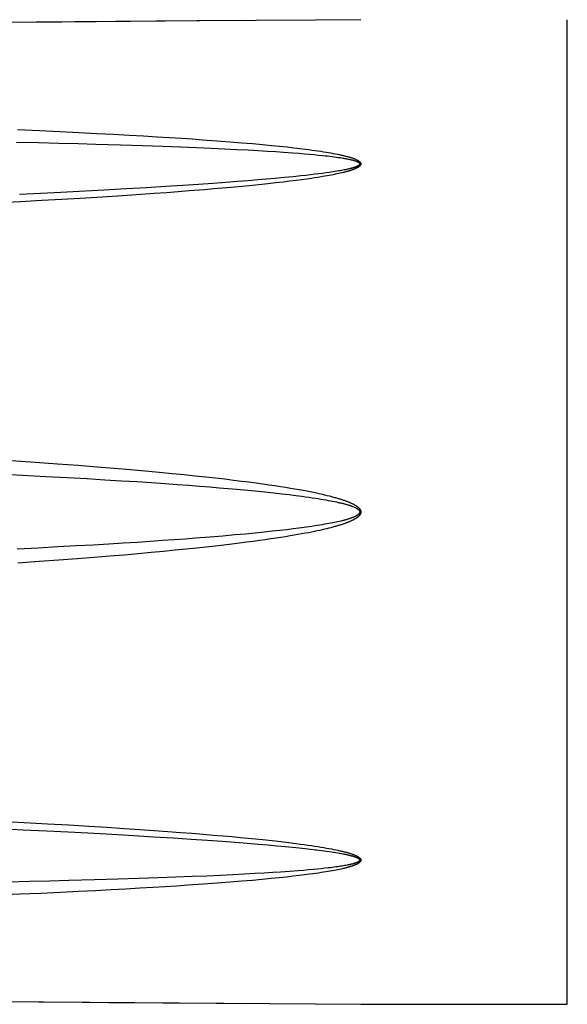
# Model space of a CAD drawing. Extents: x -559 to 8072, y -785 to 867.
# Tile 6 of 27: x 7590 to 7611, y -343 to -305. Entities that reach past the tile are written whole.
import ezdxf

# ---------------------------------------------------------------- set-up
doc = ezdxf.new("R2010")
doc.units = 0
doc.header["$LTSCALE"] = 2
doc.header["$MEASUREMENT"] = 0
doc.layers.add('02___PRT_ALL_AXES', color=7, linetype='CONTINUOUS')

msp = doc.modelspace()

# ---------------------------------------------------------------- linework, layer by layer
at = {"layer": '02___PRT_ALL_AXES', "color": 7, "linetype": 'Continuous'}
for p, q in [((7591.354, -305.356), (7586.471, -305.391)), ((7591.857, -305.349), (7587.347, -305.38)), ((7596.666, -305.316), (7591.354, -305.356)), ((7596.563, -305.315), (7591.855, -305.349)), ((7601.143, -305.28), (7596.561, -305.315)), ((7598.452, -305.301), (7596.666, -305.316)), ((7602.887, -305.266), (7601.143, -305.28)), ((7610.853, -343.266), (7610.853, -305.266)), ((7589.639, -309.508), (7590.483, -309.545)), ((7590.483, -309.545), (7591.272, -309.582)), ((7591.272, -309.582), (7592.01, -309.617)), ((7592.01, -309.617), (7592.7, -309.652)), ((7592.7, -309.652), (7593.344, -309.686)), ((7593.344, -309.686), (7593.944, -309.719)), ((7589.605, -309.99), (7590.448, -310.01)), ((7590.448, -310.01), (7591.237, -310.029)), ((7591.237, -310.029), (7591.975, -310.048)), ((7591.975, -310.048), (7592.664, -310.067)), ((7592.664, -310.067), (7593.613, -310.096)), ((7593.944, -309.719), (7594.503, -309.751)), ((7594.503, -309.751), (7595.024, -309.782)), ((7595.024, -309.782), (7595.51, -309.812)), ((7595.51, -309.812), (7595.963, -309.841)), ((7595.963, -309.841), (7596.386, -309.869)), ((7596.386, -309.869), (7596.781, -309.897)), ((7596.781, -309.897), (7597.33, -309.937)), ((7597.33, -309.937), (7597.832, -309.976)), ((7597.832, -309.976), (7598.291, -310.013)), ((7598.291, -310.013), (7598.71, -310.049)), ((7598.71, -310.049), (7599.091, -310.084)), ((7593.613, -310.096), (7594.466, -310.123)), ((7594.466, -310.123), (7595.234, -310.15)), ((7595.234, -310.15), (7595.925, -310.175)), ((7595.925, -310.175), (7596.549, -310.2)), ((7596.549, -310.2), (7597.114, -310.225)), ((7597.114, -310.225), (7597.631, -310.249)), ((7597.631, -310.249), (7598.104, -310.272)), ((7598.104, -310.272), (7598.535, -310.294)), ((7598.535, -310.294), (7598.928, -310.316)), ((7598.928, -310.316), (7599.286, -310.337)), ((7599.091, -310.084), (7599.438, -310.117)), ((7599.286, -310.337), (7599.611, -310.358)), ((7599.438, -310.117), (7599.753, -310.149)), ((7599.611, -310.358), (7599.906, -310.378)), ((7599.753, -310.149), (7600.039, -310.179)), ((7599.906, -310.378), (7600.258, -310.403)), ((7600.039, -310.179), (7600.298, -310.208)), ((7600.258, -310.403), (7600.493, -310.421)), ((7600.298, -310.208), (7600.534, -310.236)), ((7600.493, -310.421), (7600.707, -310.439)), ((7600.534, -310.236), (7600.748, -310.263)), ((7600.707, -310.439), (7600.903, -310.456)), ((7600.748, -310.263), (7600.881, -310.28)), ((7600.881, -310.28), (7601.006, -310.297)), ((7600.903, -310.456), (7601.083, -310.472)), ((7601.006, -310.297), (7601.124, -310.314)), ((7601.124, -310.314), (7601.237, -310.33)), ((7601.237, -310.33), (7601.344, -310.346)), ((7601.344, -310.346), (7601.448, -310.362)), ((7601.448, -310.362), (7601.547, -310.378)), ((7601.547, -310.378), (7601.642, -310.394)), ((7601.642, -310.394), (7601.734, -310.41)), ((7601.734, -310.41), (7601.821, -310.426)), ((7601.821, -310.426), (7601.904, -310.442)), ((7601.083, -310.472), (7601.25, -310.488)), ((7601.25, -310.488), (7601.407, -310.505)), ((7601.407, -310.505), (7601.506, -310.515)), ((7601.506, -310.515), (7601.601, -310.526)), ((7601.601, -310.526), (7601.692, -310.537)), ((7601.692, -310.537), (7601.78, -310.548)), ((7601.78, -310.548), (7601.863, -310.558)), ((7601.863, -310.558), (7601.943, -310.569)), ((7601.943, -310.569), (7602.018, -310.58)), ((7602.018, -310.58), (7602.09, -310.59)), ((7601.27, -311.215), (7601.116, -311.234)), ((7601.412, -311.196), (7601.27, -311.215)), ((7601.543, -311.178), (7601.412, -311.196)), ((7601.666, -311.161), (7601.543, -311.178)), ((7601.744, -311.149), (7601.666, -311.161)), ((7601.818, -311.138), (7601.744, -311.149)), ((7601.888, -311.127), (7601.818, -311.138)), ((7601.955, -311.116), (7601.888, -311.127)), ((7601.963, -311.219), (7601.895, -311.233)), ((7602.019, -311.105), (7601.955, -311.116)), ((7602.029, -311.205), (7601.963, -311.219)), ((7602.079, -311.095), (7602.019, -311.105)), ((7602.091, -311.191), (7602.029, -311.205)), ((7602.136, -311.085), (7602.079, -311.095)), ((7602.149, -311.177), (7602.091, -311.191)), ((7602.19, -311.074), (7602.136, -311.085)), ((7602.205, -311.164), (7602.149, -311.177)), ((7602.241, -311.064), (7602.19, -311.074)), ((7602.289, -311.055), (7602.241, -311.064)), ((7602.334, -311.045), (7602.289, -311.055)), ((7602.377, -311.036), (7602.334, -311.045)), ((7597.172, -311.585), (7596.621, -311.623)), ((7597.672, -311.549), (7597.172, -311.585)), ((7598.125, -311.515), (7597.672, -311.549)), ((7598.536, -311.482), (7598.125, -311.515)), ((7598.911, -311.452), (7598.536, -311.482)), ((7599.253, -311.423), (7598.911, -311.452)), ((7599.565, -311.395), (7599.253, -311.423)), ((7599.605, -311.566), (7599.293, -311.601)), ((7599.94, -311.36), (7599.565, -311.395)), ((7599.89, -311.533), (7599.605, -311.566)), ((7600.151, -311.502), (7599.89, -311.533)), ((7600.272, -311.327), (7599.94, -311.36)), ((7600.389, -311.472), (7600.151, -311.502)), ((7600.567, -311.296), (7600.272, -311.327)), ((7600.607, -311.443), (7600.389, -311.472)), ((7600.766, -311.274), (7600.567, -311.296)), ((7600.807, -311.415), (7600.607, -311.443)), ((7600.949, -311.254), (7600.766, -311.274)), ((7600.989, -311.389), (7600.807, -311.415)), ((7601.116, -311.234), (7600.949, -311.254)), ((7601.103, -311.372), (7600.989, -311.389)), ((7601.21, -311.355), (7601.103, -311.372)), ((7601.311, -311.339), (7601.21, -311.355)), ((7601.407, -311.323), (7601.311, -311.339)), ((7601.498, -311.308), (7601.407, -311.323)), ((7601.584, -311.292), (7601.498, -311.308)), ((7601.667, -311.277), (7601.584, -311.292)), ((7601.747, -311.262), (7601.667, -311.277)), ((7601.822, -311.248), (7601.747, -311.262)), ((7601.895, -311.233), (7601.822, -311.248)), ((7590.542, -311.97), (7589.722, -312.01)), ((7591.312, -311.932), (7590.542, -311.97)), ((7592.02, -311.895), (7591.312, -311.932)), ((7592.975, -311.844), (7592.02, -311.895)), ((7593.833, -311.796), (7592.975, -311.844)), ((7594.623, -311.75), (7593.833, -311.796)), ((7594.91, -311.977), (7594.404, -312.012)), ((7595.35, -311.706), (7594.623, -311.75)), ((7595.387, -311.943), (7594.91, -311.977)), ((7596.015, -311.663), (7595.35, -311.706)), ((7595.838, -311.909), (7595.387, -311.943)), ((7596.262, -311.876), (7595.838, -311.909)), ((7596.621, -311.623), (7596.015, -311.663)), ((7596.849, -311.829), (7596.262, -311.876)), ((7597.211, -311.799), (7596.849, -311.829)), ((7597.711, -311.755), (7597.211, -311.799)), ((7598.164, -311.714), (7597.711, -311.755)), ((7598.576, -311.674), (7598.164, -311.714)), ((7598.95, -311.637), (7598.576, -311.674)), ((7599.293, -311.601), (7598.95, -311.637)), ((7589.756, -312.293), (7588.923, -312.336)), ((7590.577, -312.248), (7589.756, -312.293)), ((7591.347, -312.204), (7590.577, -312.248)), ((7592.056, -312.163), (7591.347, -312.204)), ((7592.704, -312.123), (7592.056, -312.163)), ((7593.307, -312.085), (7592.704, -312.123)), ((7593.87, -312.048), (7593.307, -312.085)), ((7594.404, -312.012), (7593.87, -312.048)), ((7589.39, -322.276), (7590.323, -322.34)), ((7590.323, -322.34), (7591.185, -322.402)), ((7591.185, -322.402), (7591.977, -322.461)), ((7591.977, -322.461), (7592.703, -322.518)), ((7592.703, -322.518), (7593.373, -322.573)), ((7593.373, -322.573), (7593.994, -322.626)), ((7588.871, -322.798), (7589.83, -322.845)), ((7589.83, -322.845), (7590.727, -322.891)), ((7590.727, -322.891), (7591.555, -322.935)), ((7591.555, -322.935), (7592.311, -322.977)), ((7592.311, -322.977), (7593.009, -323.018)), ((7593.994, -322.626), (7594.57, -322.678)), ((7594.57, -322.678), (7595.105, -322.727)), ((7595.105, -322.727), (7595.603, -322.775)), ((7595.603, -322.775), (7596.067, -322.821)), ((7596.067, -322.821), (7596.5, -322.866)), ((7596.5, -322.866), (7596.906, -322.909)), ((7596.906, -322.909), (7597.284, -322.951)), ((7597.284, -322.951), (7597.638, -322.992)), ((7597.638, -322.992), (7597.969, -323.032)), ((7593.009, -323.018), (7593.653, -323.057)), ((7593.653, -323.057), (7594.25, -323.095)), ((7594.25, -323.095), (7594.805, -323.131)), ((7594.805, -323.131), (7595.321, -323.167)), ((7595.321, -323.167), (7595.801, -323.201)), ((7595.801, -323.201), (7596.249, -323.234)), ((7596.249, -323.234), (7596.668, -323.266)), ((7596.668, -323.266), (7597.059, -323.297)), ((7597.059, -323.297), (7597.425, -323.327)), ((7597.425, -323.327), (7597.93, -323.37)), ((7597.93, -323.37), (7598.388, -323.412)), ((7597.969, -323.032), (7598.279, -323.07)), ((7598.279, -323.07), (7598.57, -323.108)), ((7598.57, -323.108), (7598.844, -323.144)), ((7598.844, -323.144), (7599.101, -323.179)), ((7599.101, -323.179), (7599.343, -323.214)), ((7599.343, -323.214), (7599.57, -323.247)), ((7599.57, -323.247), (7599.782, -323.28)), ((7599.782, -323.28), (7599.981, -323.312)), ((7599.981, -323.312), (7600.167, -323.342)), ((7600.167, -323.342), (7600.341, -323.372)), ((7600.341, -323.372), (7600.504, -323.4)), ((7598.388, -323.412), (7598.804, -323.452)), ((7598.804, -323.452), (7599.184, -323.49)), ((7599.184, -323.49), (7599.53, -323.527)), ((7599.53, -323.527), (7599.843, -323.562)), ((7599.843, -323.562), (7600.127, -323.595)), ((7600.127, -323.595), (7600.383, -323.627)), ((7600.383, -323.627), (7600.615, -323.658)), ((7600.504, -323.4), (7600.656, -323.428)), ((7600.615, -323.658), (7600.757, -323.677)), ((7600.656, -323.428), (7600.798, -323.455)), ((7600.757, -323.677), (7600.89, -323.696)), ((7600.798, -323.455), (7600.931, -323.481)), ((7600.89, -323.696), (7601.015, -323.714)), ((7600.931, -323.481), (7601.056, -323.506)), ((7601.015, -323.714), (7601.132, -323.732)), ((7601.056, -323.506), (7601.173, -323.53)), ((7601.132, -323.732), (7601.243, -323.749)), ((7601.173, -323.53), (7601.284, -323.554)), ((7601.243, -323.749), (7601.348, -323.766)), ((7601.284, -323.554), (7601.389, -323.578)), ((7601.389, -323.578), (7601.488, -323.601)), ((7601.488, -323.601), (7601.582, -323.623)), ((7601.348, -323.766), (7601.447, -323.783)), ((7601.447, -323.783), (7601.541, -323.8)), ((7601.541, -323.8), (7601.631, -323.816)), ((7601.631, -323.816), (7601.716, -323.832)), ((7601.716, -323.832), (7601.797, -323.847)), ((7601.797, -323.847), (7601.873, -323.863)), ((7601.873, -323.863), (7601.945, -323.878)), ((7600.493, -324.89), (7600.272, -324.918)), ((7600.696, -324.863), (7600.493, -324.89)), ((7600.882, -324.837), (7600.696, -324.863)), ((7600.997, -324.82), (7600.882, -324.837)), ((7601.106, -324.804), (7600.997, -324.82)), ((7601.209, -324.788), (7601.106, -324.804)), ((7601.307, -324.772), (7601.209, -324.788)), ((7601.399, -324.757), (7601.307, -324.772)), ((7601.488, -324.741), (7601.399, -324.757)), ((7601.572, -324.727), (7601.488, -324.741)), ((7601.654, -324.891), (7601.571, -324.911)), ((7601.652, -324.712), (7601.572, -324.727)), ((7601.729, -324.697), (7601.652, -324.712)), ((7601.732, -324.871), (7601.654, -324.891)), ((7601.803, -324.683), (7601.729, -324.697)), ((7601.808, -324.851), (7601.732, -324.871)), ((7601.873, -324.669), (7601.803, -324.683)), ((7601.94, -324.655), (7601.873, -324.669)), ((7602.003, -324.641), (7601.94, -324.655)), ((7602.063, -324.627), (7602.003, -324.641)), ((7602.12, -324.614), (7602.063, -324.627)), ((7596.51, -325.278), (7596.111, -325.308)), ((7597.063, -325.235), (7596.51, -325.278)), ((7597.566, -325.193), (7597.063, -325.235)), ((7598.023, -325.153), (7597.566, -325.193)), ((7598.438, -325.115), (7598.023, -325.153)), ((7598.816, -325.079), (7598.438, -325.115)), ((7599.162, -325.044), (7598.816, -325.079)), ((7599.478, -325.011), (7599.162, -325.044)), ((7599.617, -325.277), (7599.415, -325.307)), ((7599.766, -324.979), (7599.478, -325.011)), ((7599.806, -325.248), (7599.617, -325.277)), ((7600.03, -324.948), (7599.766, -324.979)), ((7599.985, -325.22), (7599.806, -325.248)), ((7600.154, -325.192), (7599.985, -325.22)), ((7600.272, -324.918), (7600.03, -324.948)), ((7600.312, -325.165), (7600.154, -325.192)), ((7600.462, -325.139), (7600.312, -325.165)), ((7600.604, -325.113), (7600.462, -325.139)), ((7600.737, -325.089), (7600.604, -325.113)), ((7600.863, -325.064), (7600.737, -325.089)), ((7600.981, -325.041), (7600.863, -325.064)), ((7601.093, -325.018), (7600.981, -325.041)), ((7601.199, -324.996), (7601.093, -325.018)), ((7601.3, -324.974), (7601.199, -324.996)), ((7601.395, -324.953), (7601.3, -324.974)), ((7601.485, -324.932), (7601.395, -324.953)), ((7601.571, -324.911), (7601.485, -324.932)), ((7590.435, -325.656), (7589.622, -325.697)), ((7591.201, -325.616), (7590.435, -325.656)), ((7591.91, -325.577), (7591.201, -325.616)), ((7592.558, -325.54), (7591.91, -325.577)), ((7593.159, -325.505), (7592.558, -325.54)), ((7593.721, -325.47), (7593.159, -325.505)), ((7594.254, -325.437), (7593.721, -325.47)), ((7594.758, -325.404), (7594.254, -325.437)), ((7595.235, -325.371), (7594.758, -325.404)), ((7595.686, -325.339), (7595.235, -325.371)), ((7596.111, -325.308), (7595.686, -325.339)), ((7596.923, -325.621), (7596.548, -325.661)), ((7597.275, -325.581), (7596.923, -325.621)), ((7597.605, -325.543), (7597.275, -325.581)), ((7597.915, -325.507), (7597.605, -325.543)), ((7598.205, -325.471), (7597.915, -325.507)), ((7598.478, -325.436), (7598.205, -325.471)), ((7598.734, -325.403), (7598.478, -325.436)), ((7598.975, -325.37), (7598.734, -325.403)), ((7599.201, -325.338), (7598.975, -325.37)), ((7599.415, -325.307), (7599.201, -325.338)), ((7592.594, -326.022), (7591.945, -326.073)), ((7593.196, -325.973), (7592.594, -326.022)), ((7593.758, -325.926), (7593.196, -325.973)), ((7594.291, -325.879), (7593.758, -325.926)), ((7594.795, -325.834), (7594.291, -325.879)), ((7595.273, -325.789), (7594.795, -325.834)), ((7595.724, -325.745), (7595.273, -325.789)), ((7596.149, -325.702), (7595.724, -325.745)), ((7596.548, -325.661), (7596.149, -325.702)), ((7590.47, -326.182), (7589.656, -326.238)), ((7591.237, -326.126), (7590.47, -326.182)), ((7591.945, -326.073), (7591.237, -326.126)), ((7588.929, -336.196), (7589.891, -336.246)), ((7589.891, -336.246), (7590.792, -336.296)), ((7590.792, -336.296), (7591.626, -336.344)), ((7588.895, -336.483), (7589.857, -336.528)), ((7589.857, -336.528), (7590.757, -336.572)), ((7590.757, -336.572), (7591.59, -336.614)), ((7591.59, -336.614), (7592.355, -336.654)), ((7591.626, -336.344), (7592.391, -336.389)), ((7592.355, -336.654), (7593.061, -336.692)), ((7592.391, -336.389), (7593.097, -336.433)), ((7593.097, -336.433), (7593.75, -336.475)), ((7593.75, -336.475), (7594.356, -336.516)), ((7594.356, -336.516), (7594.918, -336.555)), ((7594.918, -336.555), (7595.441, -336.593)), ((7595.441, -336.593), (7595.927, -336.63)), ((7595.927, -336.63), (7596.382, -336.665)), ((7596.382, -336.665), (7596.806, -336.699)), ((7593.061, -336.692), (7593.713, -336.729)), ((7593.713, -336.729), (7594.319, -336.764)), ((7594.319, -336.764), (7594.881, -336.797)), ((7594.881, -336.797), (7595.651, -336.845)), ((7595.651, -336.845), (7596.344, -336.89)), ((7596.344, -336.89), (7596.969, -336.932)), ((7596.806, -336.699), (7597.201, -336.732)), ((7596.969, -336.932), (7597.532, -336.973)), ((7597.201, -336.732), (7597.571, -336.764)), ((7597.532, -336.973), (7598.042, -337.011)), ((7597.571, -336.764), (7597.916, -336.795)), ((7597.916, -336.795), (7598.239, -336.825)), ((7598.042, -337.011), (7598.503, -337.047)), ((7598.239, -336.825), (7598.687, -336.868)), ((7598.503, -337.047), (7598.923, -337.081)), ((7598.687, -336.868), (7599.094, -336.91)), ((7599.094, -336.91), (7599.464, -336.95)), ((7599.464, -336.95), (7599.8, -336.988)), ((7599.8, -336.988), (7600.104, -337.024)), ((7600.378, -337.058), (7600.546, -337.08)), ((7598.923, -337.081), (7599.305, -337.114)), ((7599.305, -337.114), (7599.652, -337.145)), ((7599.652, -337.145), (7599.966, -337.174)), ((7599.966, -337.174), (7600.249, -337.202)), ((7600.249, -337.202), (7600.505, -337.229)), ((7600.505, -337.229), (7600.736, -337.254)), ((7600.546, -337.08), (7600.702, -337.102)), ((7600.702, -337.102), (7600.848, -337.122)), ((7600.736, -337.254), (7600.945, -337.278)), ((7600.848, -337.122), (7600.986, -337.142)), ((7600.986, -337.142), (7601.114, -337.162)), ((7601.114, -337.162), (7601.235, -337.18)), ((7601.194, -337.308), (7601.363, -337.329)), ((7601.235, -337.18), (7601.349, -337.199)), ((7601.349, -337.199), (7601.457, -337.217)), ((7601.363, -337.329), (7601.468, -337.343)), ((7601.457, -337.217), (7601.56, -337.235)), ((7601.468, -337.343), (7601.568, -337.357)), ((7601.56, -337.235), (7601.657, -337.253)), ((7601.568, -337.357), (7601.663, -337.37)), ((7601.657, -337.253), (7601.75, -337.27)), ((7601.663, -337.37), (7601.753, -337.384)), ((7601.75, -337.27), (7601.837, -337.287)), ((7601.753, -337.384), (7601.838, -337.397)), ((7601.837, -337.287), (7601.92, -337.304)), ((7601.838, -337.397), (7601.918, -337.41)), ((7601.918, -337.41), (7601.994, -337.422)), ((7601.994, -337.422), (7602.067, -337.435)), ((7602.067, -337.435), (7602.135, -337.447)), ((7599.492, -338.181), (7599.161, -338.202)), ((7599.792, -338.162), (7599.492, -338.181)), ((7600.149, -338.137), (7599.792, -338.162)), ((7600.463, -338.113), (7600.149, -338.137)), ((7600.675, -338.096), (7600.463, -338.113)), ((7600.87, -338.079), (7600.675, -338.096)), ((7601.048, -338.063), (7600.87, -338.079)), ((7601.212, -338.047), (7601.048, -338.063)), ((7601.253, -338.199), (7601.145, -338.215)), ((7601.362, -338.032), (7601.212, -338.047)), ((7601.355, -338.184), (7601.253, -338.199)), ((7601.451, -338.169), (7601.355, -338.184)), ((7601.501, -338.017), (7601.362, -338.032)), ((7601.542, -338.154), (7601.451, -338.169)), ((7601.628, -338.003), (7601.501, -338.017)), ((7601.628, -338.14), (7601.542, -338.154)), ((7601.708, -337.993), (7601.628, -338.003)), ((7601.71, -338.126), (7601.628, -338.14)), ((7601.784, -337.984), (7601.708, -337.993)), ((7601.788, -338.112), (7601.71, -338.126)), ((7601.857, -337.974), (7601.784, -337.984)), ((7601.862, -338.098), (7601.788, -338.112)), ((7601.925, -337.965), (7601.857, -337.974)), ((7601.932, -338.084), (7601.862, -338.098)), ((7601.99, -337.956), (7601.925, -337.965)), ((7601.999, -338.071), (7601.932, -338.084)), ((7602.051, -337.947), (7601.99, -337.956)), ((7602.062, -338.058), (7601.999, -338.071)), ((7602.109, -337.938), (7602.051, -337.947)), ((7602.122, -338.045), (7602.062, -338.058)), ((7602.164, -337.93), (7602.109, -337.938)), ((7602.178, -338.032), (7602.122, -338.045)), ((7602.216, -337.921), (7602.164, -337.93)), ((7602.265, -337.913), (7602.216, -337.921)), ((7602.312, -337.904), (7602.265, -337.913)), ((7602.356, -337.896), (7602.312, -337.904)), ((7590.104, -338.53), (7589.27, -338.549)), ((7590.887, -338.511), (7590.104, -338.53)), ((7591.615, -338.493), (7590.887, -338.511)), ((7592.611, -338.466), (7591.615, -338.493)), ((7593.506, -338.439), (7592.611, -338.466)), ((7594.319, -338.414), (7593.506, -338.439)), ((7595.064, -338.388), (7594.319, -338.414)), ((7595.748, -338.363), (7595.064, -338.388)), ((7596.374, -338.338), (7595.748, -338.363)), ((7596.947, -338.314), (7596.374, -338.338)), ((7597.473, -338.291), (7596.947, -338.314)), ((7597.838, -338.556), (7597.342, -338.594)), ((7597.954, -338.267), (7597.473, -338.291)), ((7598.292, -338.519), (7597.838, -338.556)), ((7598.395, -338.245), (7597.954, -338.267)), ((7598.706, -338.483), (7598.292, -338.519)), ((7598.796, -338.223), (7598.395, -338.245)), ((7599.083, -338.449), (7598.706, -338.483)), ((7599.161, -338.202), (7598.796, -338.223)), ((7599.425, -338.416), (7599.083, -338.449)), ((7599.735, -338.385), (7599.425, -338.416)), ((7600.016, -338.355), (7599.735, -338.385)), ((7600.271, -338.326), (7600.016, -338.355)), ((7600.504, -338.299), (7600.271, -338.326)), ((7600.716, -338.273), (7600.504, -338.299)), ((7600.911, -338.247), (7600.716, -338.273)), ((7601.032, -338.231), (7600.911, -338.247)), ((7601.145, -338.215), (7601.032, -338.231)), ((7591.293, -338.949), (7590.537, -338.984)), ((7591.995, -338.915), (7591.293, -338.949)), ((7592.647, -338.882), (7591.995, -338.915)), ((7593.254, -338.851), (7592.647, -338.882)), ((7593.822, -338.82), (7593.254, -338.851)), ((7594.356, -338.789), (7593.822, -338.82)), ((7594.86, -338.76), (7594.356, -338.789)), ((7595.336, -338.731), (7594.86, -338.76)), ((7595.785, -338.702), (7595.336, -338.731)), ((7596.209, -338.674), (7595.785, -338.702)), ((7596.8, -338.633), (7596.209, -338.674)), ((7597.342, -338.594), (7596.8, -338.633)), ((7589.728, -339.02), (7588.869, -339.056)), ((7590.537, -338.984), (7589.728, -339.02)), ((7585.655, -343.141), (7590.449, -343.173)), ((7587.431, -343.148), (7592.428, -343.183)), ((7590.446, -343.173), (7595.522, -343.209)), ((7592.428, -343.183), (7597.607, -343.223)), ((7593.169, -343.192), (7599.376, -343.238)), ((7597.518, -343.224), (7598.45, -343.231)), ((7597.607, -343.223), (7602.881, -343.266)), ((7599.374, -343.238), (7601.143, -343.252)), ((7602.881, -343.266), (7602.887, -343.266)), ((7602.886, -343.266), (7610.853, -343.266))]:
    msp.add_line(p, q, dxfattribs=at)
for points in [[(7601.904, -310.442), (7601.984, -310.458), (7602.022, -310.466), (7602.059, -310.473), (7602.096, -310.481), (7602.131, -310.489), (7602.166, -310.497), (7602.199, -310.504), (7602.231, -310.512), (7602.263, -310.52), (7602.294, -310.527), (7602.323, -310.535), (7602.352, -310.542), (7602.38, -310.55), (7602.407, -310.557), (7602.433, -310.565), (7602.459, -310.572), (7602.483, -310.58), (7602.507, -310.587), (7602.531, -310.595), (7602.553, -310.602), (7602.575, -310.61), (7602.596, -310.617), (7602.617, -310.625), (7602.637, -310.633), (7602.657, -310.641), (7602.676, -310.649), (7602.694, -310.657), (7602.712, -310.665), (7602.729, -310.673), (7602.745, -310.681), (7602.76, -310.689), (7602.775, -310.698), (7602.789, -310.706), (7602.802, -310.715), (7602.814, -310.724), (7602.826, -310.733), (7602.837, -310.741), (7602.846, -310.751), (7602.855, -310.76), (7602.863, -310.769), (7602.87, -310.779), (7602.876, -310.788), (7602.88, -310.798), (7602.884, -310.807), (7602.886, -310.817), (7602.887, -310.828), (7602.887, -310.838), (7602.885, -310.848), (7602.882, -310.858), (7602.878, -310.868), (7602.873, -310.878), (7602.867, -310.887), (7602.86, -310.896), (7602.853, -310.905), (7602.844, -310.914), (7602.835, -310.922), (7602.826, -310.93), (7602.816, -310.937), (7602.806, -310.945), (7602.796, -310.952), (7602.786, -310.959), (7602.775, -310.965), (7602.764, -310.971), (7602.753, -310.978), (7602.742, -310.984), (7602.731, -310.989), (7602.72, -310.995), (7602.708, -311.001), (7602.696, -311.006), (7602.684, -311.012), (7602.672, -311.017), (7602.659, -311.023), (7602.645, -311.029), (7602.631, -311.034), (7602.616, -311.04), (7602.601, -311.046), (7602.585, -311.052), (7602.569, -311.058), (7602.552, -311.064), (7602.535, -311.07), (7602.517, -311.076), (7602.498, -311.082), (7602.479, -311.088), (7602.46, -311.094), (7602.439, -311.1), (7602.419, -311.106), (7602.398, -311.113), (7602.376, -311.119), (7602.354, -311.125), (7602.331, -311.131), (7602.307, -311.138), (7602.282, -311.144), (7602.257, -311.151), (7602.232, -311.157), (7602.205, -311.164)], [(7602.09, -310.59), (7602.157, -310.601), (7602.19, -310.606), (7602.221, -310.611), (7602.252, -310.617), (7602.282, -310.622), (7602.31, -310.627), (7602.338, -310.632), (7602.365, -310.638), (7602.392, -310.643), (7602.417, -310.648), (7602.442, -310.653), (7602.466, -310.658), (7602.489, -310.664), (7602.512, -310.669), (7602.533, -310.674), (7602.555, -310.679), (7602.575, -310.685), (7602.595, -310.69), (7602.615, -310.696), (7602.634, -310.701), (7602.652, -310.707), (7602.67, -310.713), (7602.687, -310.718), (7602.703, -310.724), (7602.718, -310.73), (7602.733, -310.736), (7602.747, -310.742), (7602.76, -310.748), (7602.773, -310.754), (7602.784, -310.761), (7602.795, -310.767), (7602.805, -310.774), (7602.813, -310.78), (7602.821, -310.787), (7602.828, -310.794), (7602.834, -310.801), (7602.838, -310.808), (7602.842, -310.815), (7602.844, -310.822), (7602.845, -310.829), (7602.845, -310.837), (7602.843, -310.844), (7602.841, -310.851), (7602.837, -310.859), (7602.832, -310.866), (7602.825, -310.873), (7602.819, -310.879), (7602.811, -310.886), (7602.802, -310.892), (7602.794, -310.898), (7602.784, -310.904), (7602.774, -310.91), (7602.764, -310.915), (7602.754, -310.92), (7602.744, -310.925), (7602.733, -310.93), (7602.722, -310.935), (7602.712, -310.939), (7602.701, -310.944), (7602.689, -310.948), (7602.678, -310.952), (7602.666, -310.956), (7602.655, -310.961), (7602.642, -310.965), (7602.63, -310.969), (7602.617, -310.973), (7602.603, -310.977), (7602.589, -310.982), (7602.575, -310.986), (7602.559, -310.99), (7602.544, -310.995), (7602.527, -310.999), (7602.51, -311.004), (7602.493, -311.008), (7602.475, -311.013), (7602.456, -311.017), (7602.437, -311.022), (7602.418, -311.026), (7602.398, -311.031), (7602.377, -311.036)], [(7601.582, -323.623), (7601.672, -323.646), (7601.715, -323.657), (7601.757, -323.668), (7601.798, -323.679), (7601.838, -323.689), (7601.877, -323.7), (7601.914, -323.711), (7601.951, -323.721), (7601.987, -323.732), (7602.021, -323.742), (7602.055, -323.752), (7602.088, -323.762), (7602.12, -323.773), (7602.151, -323.783), (7602.182, -323.793), (7602.211, -323.803), (7602.24, -323.813), (7602.268, -323.822), (7602.295, -323.832), (7602.322, -323.842), (7602.348, -323.852), (7602.373, -323.861), (7602.397, -323.871), (7602.421, -323.881), (7602.444, -323.89), (7602.466, -323.9), (7602.488, -323.909), (7602.509, -323.919), (7602.529, -323.928), (7602.549, -323.938), (7602.569, -323.948), (7602.587, -323.957), (7602.606, -323.967), (7602.624, -323.976), (7602.641, -323.986), (7602.658, -323.996), (7602.674, -324.005), (7602.69, -324.015), (7602.705, -324.025), (7602.72, -324.035), (7602.734, -324.045), (7602.747, -324.055), (7602.76, -324.065), (7602.773, -324.075), (7602.785, -324.085), (7602.796, -324.095), (7602.806, -324.105), (7602.816, -324.116), (7602.826, -324.126), (7602.834, -324.136), (7602.843, -324.147), (7602.851, -324.158), (7602.858, -324.17), (7602.865, -324.183), (7602.872, -324.196), (7602.877, -324.209), (7602.881, -324.223), (7602.884, -324.237), (7602.886, -324.251), (7602.887, -324.266)], [(7601.945, -323.878), (7602.014, -323.893), (7602.047, -323.901), (7602.079, -323.908), (7602.11, -323.915), (7602.14, -323.922), (7602.17, -323.93), (7602.199, -323.937), (7602.227, -323.944), (7602.254, -323.951), (7602.28, -323.958), (7602.306, -323.965), (7602.331, -323.972), (7602.355, -323.979), (7602.379, -323.986), (7602.402, -323.993), (7602.424, -324), (7602.446, -324.007), (7602.467, -324.014), (7602.488, -324.021), (7602.508, -324.028), (7602.527, -324.035), (7602.546, -324.042), (7602.564, -324.049), (7602.582, -324.056), (7602.599, -324.063), (7602.616, -324.07), (7602.632, -324.077), (7602.648, -324.084), (7602.663, -324.091), (7602.678, -324.098), (7602.692, -324.106), (7602.706, -324.113), (7602.719, -324.12), (7602.731, -324.127), (7602.743, -324.135), (7602.754, -324.142), (7602.764, -324.149), (7602.774, -324.157), (7602.784, -324.164), (7602.793, -324.172), (7602.801, -324.18), (7602.809, -324.188), (7602.817, -324.196), (7602.823, -324.205), (7602.83, -324.215), (7602.835, -324.225), (7602.839, -324.235), (7602.842, -324.245), (7602.844, -324.255), (7602.845, -324.266)], [(7602.887, -324.266), (7602.886, -324.28), (7602.884, -324.294), (7602.881, -324.308), (7602.877, -324.322), (7602.872, -324.335), (7602.866, -324.348), (7602.859, -324.361), (7602.851, -324.373), (7602.843, -324.385), (7602.834, -324.396), (7602.824, -324.407), (7602.815, -324.418), (7602.805, -324.428), (7602.795, -324.437), (7602.784, -324.447), (7602.774, -324.456), (7602.763, -324.464), (7602.753, -324.473), (7602.742, -324.481), (7602.731, -324.489), (7602.719, -324.497), (7602.708, -324.505), (7602.696, -324.512), (7602.684, -324.52), (7602.672, -324.528), (7602.659, -324.535), (7602.646, -324.543), (7602.632, -324.551), (7602.618, -324.559), (7602.603, -324.567), (7602.587, -324.575), (7602.571, -324.583), (7602.555, -324.591), (7602.538, -324.599), (7602.52, -324.608), (7602.502, -324.616), (7602.483, -324.624), (7602.464, -324.633), (7602.445, -324.641), (7602.425, -324.649), (7602.404, -324.658), (7602.383, -324.666), (7602.361, -324.675), (7602.338, -324.683), (7602.315, -324.692), (7602.291, -324.701), (7602.267, -324.71), (7602.242, -324.719), (7602.216, -324.727), (7602.189, -324.737), (7602.162, -324.746), (7602.134, -324.755), (7602.105, -324.764), (7602.075, -324.773), (7602.044, -324.783), (7602.013, -324.792), (7601.981, -324.802), (7601.948, -324.812), (7601.914, -324.821), (7601.879, -324.831), (7601.844, -324.841), (7601.808, -324.851)], [(7602.845, -324.266), (7602.844, -324.276), (7602.843, -324.287), (7602.84, -324.297), (7602.835, -324.306), (7602.83, -324.316), (7602.824, -324.326), (7602.817, -324.335), (7602.809, -324.344), (7602.801, -324.352), (7602.792, -324.36), (7602.783, -324.368), (7602.773, -324.376), (7602.763, -324.383), (7602.753, -324.39), (7602.743, -324.397), (7602.732, -324.404), (7602.722, -324.41), (7602.711, -324.416), (7602.7, -324.422), (7602.689, -324.428), (7602.678, -324.433), (7602.666, -324.439), (7602.655, -324.445), (7602.643, -324.45), (7602.63, -324.456), (7602.617, -324.461), (7602.604, -324.467), (7602.59, -324.473), (7602.576, -324.478), (7602.561, -324.484), (7602.546, -324.49), (7602.53, -324.496), (7602.513, -324.502), (7602.496, -324.508), (7602.478, -324.514), (7602.46, -324.52), (7602.442, -324.526), (7602.423, -324.532), (7602.403, -324.538), (7602.383, -324.544), (7602.362, -324.55), (7602.341, -324.556), (7602.319, -324.563), (7602.297, -324.569), (7602.274, -324.575), (7602.25, -324.582), (7602.225, -324.588), (7602.2, -324.594), (7602.174, -324.601), (7602.148, -324.607), (7602.12, -324.614)], [(7600.104, -337.024), (7600.29, -337.047), (7600.378, -337.058)], [(7600.945, -337.278), (7601.135, -337.3), (7601.194, -337.308)], [(7601.92, -337.304), (7601.998, -337.32), (7602.036, -337.328), (7602.072, -337.337), (7602.108, -337.345), (7602.143, -337.353), (7602.176, -337.361), (7602.209, -337.369), (7602.241, -337.377), (7602.272, -337.385), (7602.302, -337.393), (7602.331, -337.4), (7602.36, -337.408), (7602.387, -337.416), (7602.414, -337.424), (7602.44, -337.432), (7602.465, -337.439), (7602.49, -337.447), (7602.514, -337.455), (7602.537, -337.463), (7602.559, -337.471), (7602.581, -337.478), (7602.602, -337.486), (7602.623, -337.494), (7602.643, -337.502), (7602.662, -337.51), (7602.681, -337.518), (7602.699, -337.527), (7602.716, -337.535), (7602.733, -337.543), (7602.749, -337.552), (7602.764, -337.56), (7602.779, -337.569), (7602.792, -337.577), (7602.805, -337.586), (7602.817, -337.595), (7602.829, -337.604), (7602.839, -337.613), (7602.849, -337.622), (7602.857, -337.632), (7602.865, -337.641), (7602.871, -337.651), (7602.877, -337.66), (7602.881, -337.67), (7602.884, -337.68), (7602.886, -337.69), (7602.887, -337.7), (7602.887, -337.71), (7602.885, -337.72), (7602.882, -337.73), (7602.878, -337.74), (7602.872, -337.749), (7602.866, -337.758), (7602.859, -337.767), (7602.851, -337.776), (7602.843, -337.784), (7602.834, -337.792), (7602.825, -337.8), (7602.815, -337.808), (7602.805, -337.815), (7602.795, -337.822), (7602.784, -337.828), (7602.774, -337.835), (7602.763, -337.841), (7602.752, -337.847), (7602.741, -337.852), (7602.73, -337.858), (7602.719, -337.864), (7602.707, -337.869), (7602.695, -337.874), (7602.683, -337.88), (7602.67, -337.885), (7602.658, -337.891), (7602.644, -337.896), (7602.63, -337.902), (7602.615, -337.907), (7602.6, -337.913), (7602.584, -337.919), (7602.568, -337.924), (7602.551, -337.93), (7602.534, -337.936), (7602.516, -337.942), (7602.497, -337.948), (7602.478, -337.953), (7602.459, -337.959), (7602.439, -337.965), (7602.418, -337.971), (7602.397, -337.977), (7602.376, -337.983), (7602.353, -337.989), (7602.33, -337.995), (7602.307, -338.001), (7602.282, -338.007), (7602.258, -338.013), (7602.232, -338.02), (7602.206, -338.026), (7602.178, -338.032)], [(7602.135, -337.447), (7602.199, -337.459), (7602.23, -337.465), (7602.26, -337.471), (7602.29, -337.477), (7602.318, -337.483), (7602.346, -337.489), (7602.372, -337.495), (7602.398, -337.501), (7602.424, -337.507), (7602.448, -337.512), (7602.472, -337.518), (7602.495, -337.524), (7602.518, -337.53), (7602.539, -337.536), (7602.561, -337.542), (7602.581, -337.548), (7602.601, -337.554), (7602.62, -337.56), (7602.639, -337.566), (7602.657, -337.572), (7602.674, -337.578), (7602.691, -337.584), (7602.707, -337.591), (7602.722, -337.597), (7602.737, -337.603), (7602.75, -337.61), (7602.763, -337.616), (7602.775, -337.623), (7602.787, -337.629), (7602.797, -337.636), (7602.807, -337.643), (7602.815, -337.65), (7602.823, -337.657), (7602.829, -337.664), (7602.835, -337.67), (7602.839, -337.677), (7602.842, -337.685), (7602.844, -337.692), (7602.845, -337.699), (7602.845, -337.707), (7602.843, -337.714), (7602.84, -337.721), (7602.836, -337.728), (7602.831, -337.735), (7602.824, -337.742), (7602.817, -337.748), (7602.81, -337.754), (7602.801, -337.76), (7602.792, -337.766), (7602.783, -337.772), (7602.773, -337.777), (7602.763, -337.782), (7602.753, -337.787), (7602.742, -337.792), (7602.732, -337.796), (7602.721, -337.8), (7602.71, -337.805), (7602.699, -337.809), (7602.688, -337.813), (7602.677, -337.817), (7602.665, -337.821), (7602.654, -337.824), (7602.641, -337.828), (7602.629, -337.832), (7602.616, -337.836), (7602.602, -337.84), (7602.588, -337.843), (7602.574, -337.847), (7602.558, -337.851), (7602.543, -337.855), (7602.526, -337.859), (7602.51, -337.863), (7602.492, -337.867), (7602.474, -337.872), (7602.456, -337.876), (7602.437, -337.88), (7602.417, -337.884), (7602.397, -337.888), (7602.377, -337.892), (7602.356, -337.896)]]:
    msp.add_lwpolyline(points, dxfattribs=at)

doc.saveas('drawing.dxf')
